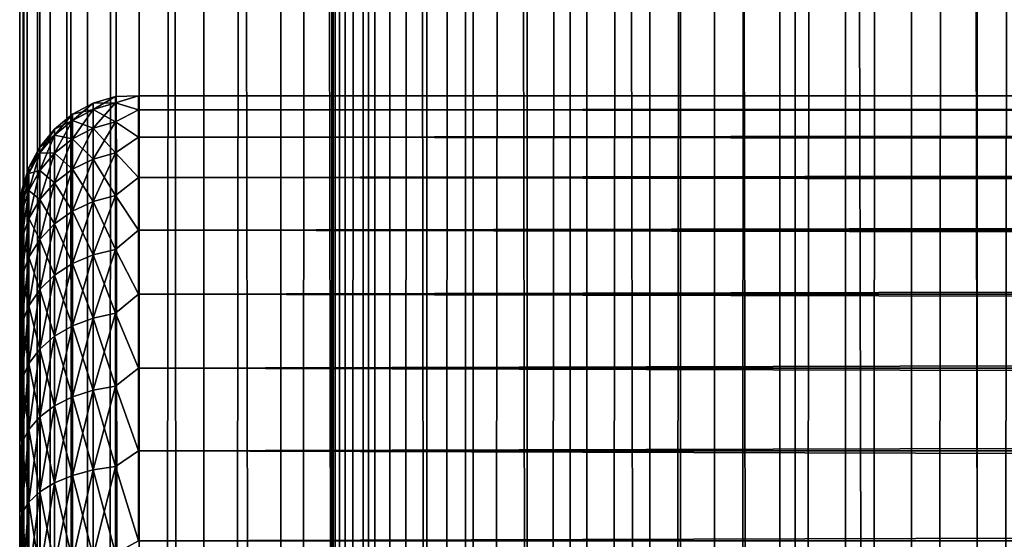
# Model space of a CAD drawing. Extents: x -265 to 265, y 0 to 1027.
# Tile 68 of 256: x -265 to -248, y 445 to 454. Entities that reach past the tile are written whole.
import ezdxf

# ---------------------------------------------------------------- set-up
doc = ezdxf.new("R2010")
doc.units = 0
doc.header["$LTSCALE"] = 41.718519
for name, color, linetype in [('34', 7, 'CONTINUOUS'), ('35', 7, 'CONTINUOUS'), ('37', 7, 'CONTINUOUS'), ('67', 7, 'CONTINUOUS'), ('68', 7, 'CONTINUOUS')]:
    doc.layers.add(name, color=color, linetype=linetype)

msp = doc.modelspace()

# ---------------------------------------------------------------- linework, layer by layer
at = {"layer": '34', "color": 7, "linetype": 'CONTINUOUS'}
for points in [[(-265, 450.5, 27.5), (-265, 450.473, 26.751), (-265, 450.473, 28.249), (-265, 450.5, 27.5)], [(-265, 450.473, 26.751), (-265, 450.393, 26.006), (-265, 450.473, 28.249), (-265, 450.473, 26.751)], [(-265, 450.473, 28.249), (-265, 450.393, 26.006), (-265, 450.393, 28.994), (-265, 450.473, 28.249)], [(-265, 450.393, 26.006), (-265, 450.26, 25.268), (-265, 450.393, 28.994), (-265, 450.393, 26.006)], [(-265, 450.393, 28.994), (-265, 450.26, 25.268), (-265, 450.26, 29.732), (-265, 450.393, 28.994)], [(-265, 450.26, 25.268), (-265, 450.075, 24.542), (-265, 450.26, 29.732), (-265, 450.26, 25.268)], [(-265, 450.26, 29.732), (-265, 450.075, 24.542), (-265, 450.075, 30.458), (-265, 450.26, 29.732)], [(-265, 450.075, 24.542), (-265, 449.838, 23.831), (-265, 450.075, 30.458), (-265, 450.075, 24.542)], [(-265, 450.075, 30.458), (-265, 449.838, 23.831), (-265, 449.838, 31.169), (-265, 450.075, 30.458)], [(-265, 449.838, 23.831), (-265, 449.551, 23.138), (-265, 449.838, 31.169), (-265, 449.838, 23.831)], [(-265, 449.838, 31.169), (-265, 449.551, 23.138), (-265, 449.551, 31.862), (-265, 449.838, 31.169)], [(-265, 449.551, 23.138), (-265, 449.216, 22.468), (-265, 449.551, 31.862), (-265, 449.551, 23.138)], [(-265, 449.551, 31.862), (-265, 449.216, 22.468), (-265, 449.216, 32.532), (-265, 449.551, 31.862)], [(-265, 449.216, 22.468), (-265, 448.833, 21.823), (-265, 449.216, 32.532), (-265, 449.216, 22.468)], [(-265, 449.216, 32.532), (-265, 448.833, 21.823), (-265, 448.833, 33.177), (-265, 449.216, 32.532)], [(-265, 448.833, 21.823), (-265, 448.406, 21.208), (-265, 448.833, 33.177), (-265, 448.833, 21.823)], [(-265, 448.833, 33.177), (-265, 448.406, 21.208), (-265, 448.406, 33.792), (-265, 448.833, 33.177)], [(-265, 448.406, 21.208), (-265, 447.935, 20.624), (-265, 448.406, 33.792), (-265, 448.406, 21.208)], [(-265, 448.406, 33.792), (-265, 447.935, 20.624), (-265, 447.935, 34.376), (-265, 448.406, 33.792)], [(-265, 447.935, 20.624), (-265, 447.425, 20.075), (-265, 447.935, 34.376), (-265, 447.935, 20.624)], [(-265, 447.935, 34.376), (-265, 447.425, 20.075), (-265, 447.425, 34.925), (-265, 447.935, 34.376)], [(-265, 447.425, 20.075), (-265, 446.876, 19.565), (-265, 447.425, 34.925), (-265, 447.425, 20.075)], [(-265, 447.425, 34.925), (-265, 446.876, 19.565), (-265, 446.876, 35.435), (-265, 447.425, 34.925)], [(-265, 446.876, 19.565), (-265, 446.292, 19.094), (-265, 446.876, 35.435), (-265, 446.876, 19.565)], [(-265, 446.876, 35.435), (-265, 446.292, 19.094), (-265, 446.292, 35.906), (-265, 446.876, 35.435)], [(-265, 446.292, 19.094), (-265, 445.677, 18.667), (-265, 446.292, 35.906), (-265, 446.292, 19.094)], [(-265, 446.292, 35.906), (-265, 445.677, 18.667), (-265, 445.677, 36.333), (-265, 446.292, 35.906)], [(-265, 445.677, 18.667), (-265, 445.032, 18.284), (-265, 445.677, 36.333), (-265, 445.677, 18.667)], [(-265, 445.677, 36.333), (-265, 445.032, 18.284), (-265, 445.032, 36.716), (-265, 445.677, 36.333)], [(-265, 445.032, 18.284), (-265, 444.362, 17.949), (-265, 445.032, 36.716), (-265, 445.032, 18.284)], [(-265, 445.032, 36.716), (-265, 444.362, 17.949), (-265, 444.362, 37.051), (-265, 445.032, 36.716)]]:
    msp.add_3dface(points, dxfattribs=at)
at = {"layer": '35', "color": 7, "linetype": 'CONTINUOUS'}
for points in [[(-263, 452.471, 28.353), (-263, 452.239, 30.043), (263, 452.471, 28.353), (-263, 452.471, 28.353)], [(263, 452.471, 28.353), (-263, 452.239, 30.043), (263, 452.239, 30.043), (263, 452.471, 28.353)], [(-263, 452.471, 26.647), (-263, 452.471, 28.353), (263, 452.471, 26.647), (-263, 452.471, 26.647)], [(263, 452.471, 26.647), (-263, 452.471, 28.353), (263, 452.471, 28.353), (263, 452.471, 26.647)], [(-263, 452.239, 24.957), (-263, 452.471, 26.647), (263, 452.239, 24.957), (-263, 452.239, 24.957)], [(263, 452.239, 24.957), (-263, 452.471, 26.647), (263, 452.471, 26.647), (263, 452.239, 24.957)], [(-263, 452.239, 30.043), (-263, 451.778, 31.686), (263, 452.239, 30.043), (-263, 452.239, 30.043)], [(263, 452.239, 30.043), (-263, 451.778, 31.686), (263, 451.778, 31.686), (263, 452.239, 30.043)], [(-263, 451.778, 23.314), (-263, 452.239, 24.957), (263, 451.778, 23.314), (-263, 451.778, 23.314)], [(263, 451.778, 23.314), (-263, 452.239, 24.957), (263, 452.239, 24.957), (263, 451.778, 23.314)], [(-263, 451.778, 31.686), (-263, 451.099, 33.251), (263, 451.778, 31.686), (-263, 451.778, 31.686)], [(263, 451.778, 31.686), (-263, 451.099, 33.251), (263, 451.099, 33.251), (263, 451.778, 31.686)], [(-263, 451.099, 21.749), (-263, 451.778, 23.314), (263, 451.099, 21.749), (-263, 451.099, 21.749)], [(263, 451.099, 21.749), (-263, 451.778, 23.314), (263, 451.778, 23.314), (263, 451.099, 21.749)], [(-263, 451.099, 33.251), (-263, 450.212, 34.709), (263, 451.099, 33.251), (-263, 451.099, 33.251)], [(263, 451.099, 33.251), (-263, 450.212, 34.709), (263, 450.212, 34.709), (263, 451.099, 33.251)], [(-263, 450.212, 20.291), (-263, 451.099, 21.749), (263, 450.212, 20.291), (-263, 450.212, 20.291)], [(263, 450.212, 20.291), (-263, 451.099, 21.749), (263, 451.099, 21.749), (263, 450.212, 20.291)], [(-263, 450.212, 34.709), (-263, 449.135, 36.032), (263, 450.212, 34.709), (-263, 450.212, 34.709)], [(263, 450.212, 34.709), (-263, 449.135, 36.032), (263, 449.135, 36.032), (263, 450.212, 34.709)], [(-263, 449.135, 18.968), (-263, 450.212, 20.291), (263, 449.135, 18.968), (-263, 449.135, 18.968)], [(263, 449.135, 18.968), (-263, 450.212, 20.291), (263, 450.212, 20.291), (263, 449.135, 18.968)], [(-263, 449.135, 36.032), (-263, 447.889, 37.196), (263, 449.135, 36.032), (-263, 449.135, 36.032)], [(263, 449.135, 36.032), (-263, 447.889, 37.196), (263, 447.889, 37.196), (263, 449.135, 36.032)], [(-263, 447.889, 17.804), (-263, 449.135, 18.968), (263, 447.889, 17.804), (-263, 447.889, 17.804)], [(263, 447.889, 17.804), (-263, 449.135, 18.968), (263, 449.135, 18.968), (263, 447.889, 17.804)], [(-263, 447.889, 37.196), (-263, 446.495, 38.18), (263, 447.889, 37.196), (-263, 447.889, 37.196)], [(263, 447.889, 37.196), (-263, 446.495, 38.18), (263, 446.495, 38.18), (263, 447.889, 37.196)], [(-263, 446.495, 16.82), (-263, 447.889, 17.804), (263, 446.495, 16.82), (-263, 446.495, 16.82)], [(263, 446.495, 16.82), (-263, 447.889, 17.804), (263, 447.889, 17.804), (263, 446.495, 16.82)], [(-263, 446.495, 38.18), (-263, 444.98, 38.965), (263, 446.495, 38.18), (-263, 446.495, 38.18)], [(263, 446.495, 38.18), (-263, 444.98, 38.965), (263, 444.98, 38.965), (263, 446.495, 38.18)], [(-263, 444.98, 16.035), (-263, 446.495, 16.82), (263, 444.98, 16.035), (-263, 444.98, 16.035)], [(263, 444.98, 16.035), (-263, 446.495, 16.82), (263, 446.495, 16.82), (263, 444.98, 16.035)]]:
    msp.add_3dface(points, dxfattribs=at)
at = {"layer": '37', "color": 7, "linetype": 'CONTINUOUS'}
for points in [[(-264.112, 452.163, 27.5), (-264.112, 452.058, 29.088), (-263.766, 452.348, 27.5), (-264.112, 452.163, 27.5)], [(-263.766, 452.242, 25.888), (-264.112, 452.163, 27.5), (-263.766, 452.348, 27.5), (-263.766, 452.242, 25.888)], [(-263.766, 452.348, 27.5), (-264.112, 452.058, 29.088), (-263.766, 452.242, 29.112), (-263.766, 452.348, 27.5)], [(-263.766, 452.348, 27.5), (-263.766, 452.242, 29.112), (-263.39, 452.462, 27.5), (-263.766, 452.348, 27.5)], [(-263.39, 452.355, 25.873), (-263.766, 452.348, 27.5), (-263.39, 452.462, 27.5), (-263.39, 452.355, 25.873)], [(-263.39, 452.462, 27.5), (-263.766, 452.242, 29.112), (-263.39, 452.355, 29.127), (-263.39, 452.462, 27.5)], [(-263.766, 452.242, 25.888), (-263.766, 452.348, 27.5), (-263.39, 452.355, 25.873), (-263.766, 452.242, 25.888)], [(-263.39, 452.037, 24.275), (-263.766, 452.242, 25.888), (-263.39, 452.355, 25.873), (-263.39, 452.037, 24.275)], [(-263.766, 452.242, 29.112), (-263.766, 451.927, 30.696), (-263.39, 452.355, 29.127), (-263.766, 452.242, 29.112)], [(-263.39, 452.355, 29.127), (-263.766, 451.927, 30.696), (-263.39, 452.037, 30.725), (-263.39, 452.355, 29.127)], [(-263, 452.239, 30.043), (-263, 452.471, 28.353), (-263.39, 452.355, 29.127), (-263, 452.239, 30.043)], [(-263, 452.471, 28.353), (-263, 452.471, 26.647), (-263.39, 452.462, 27.5), (-263, 452.471, 28.353)], [(-263, 452.471, 28.353), (-263.39, 452.462, 27.5), (-263.39, 452.355, 29.127), (-263, 452.471, 28.353)], [(-263, 452.471, 26.647), (-263, 452.239, 24.957), (-263.39, 452.355, 25.873), (-263, 452.471, 26.647)], [(-263, 452.471, 26.647), (-263.39, 452.355, 25.873), (-263.39, 452.462, 27.5), (-263, 452.471, 26.647)], [(-263, 452.239, 30.043), (-263.39, 452.355, 29.127), (-263.39, 452.037, 30.725), (-263, 452.239, 30.043)], [(-263, 452.239, 24.957), (-263.39, 452.037, 24.275), (-263.39, 452.355, 25.873), (-263, 452.239, 24.957)], [(-264.415, 451.913, 27.5), (-264.415, 451.811, 29.055), (-264.112, 452.163, 27.5), (-264.415, 451.913, 27.5)], [(-264.112, 452.058, 25.912), (-264.415, 451.913, 27.5), (-264.112, 452.163, 27.5), (-264.112, 452.058, 25.912)], [(-264.112, 452.163, 27.5), (-264.415, 451.811, 29.055), (-264.112, 452.058, 29.088), (-264.112, 452.163, 27.5)], [(-264.112, 452.058, 25.912), (-264.112, 452.163, 27.5), (-263.766, 452.242, 25.888), (-264.112, 452.058, 25.912)], [(-263.766, 451.927, 24.304), (-264.112, 452.058, 25.912), (-263.766, 452.242, 25.888), (-263.766, 451.927, 24.304)], [(-264.112, 452.058, 29.088), (-264.112, 451.748, 30.648), (-263.766, 452.242, 29.112), (-264.112, 452.058, 29.088)], [(-263.766, 452.242, 29.112), (-264.112, 451.748, 30.648), (-263.766, 451.927, 30.696), (-263.766, 452.242, 29.112)], [(-263.766, 451.927, 24.304), (-263.766, 452.242, 25.888), (-263.39, 452.037, 24.275), (-263.766, 451.927, 24.304)], [(-263, 451.778, 31.686), (-263, 452.239, 30.043), (-263.39, 452.037, 30.725), (-263, 451.778, 31.686)], [(-263, 452.239, 24.957), (-263, 451.778, 23.314), (-263.39, 452.037, 24.275), (-263, 452.239, 24.957)], [(-264.415, 451.811, 25.945), (-264.415, 451.913, 27.5), (-264.112, 452.058, 25.912), (-264.415, 451.811, 25.945)], [(-264.112, 451.748, 24.352), (-264.415, 451.811, 25.945), (-264.112, 452.058, 25.912), (-264.112, 451.748, 24.352)], [(-264.415, 451.811, 29.055), (-264.415, 451.507, 30.583), (-264.112, 452.058, 29.088), (-264.415, 451.811, 29.055)], [(-264.112, 452.058, 29.088), (-264.415, 451.507, 30.583), (-264.112, 451.748, 30.648), (-264.112, 452.058, 29.088)], [(-264.112, 451.748, 24.352), (-264.112, 452.058, 25.912), (-263.766, 451.927, 24.304), (-264.112, 451.748, 24.352)], [(-263.39, 451.513, 22.731), (-263.766, 451.927, 24.304), (-263.39, 452.037, 24.275), (-263.39, 451.513, 22.731)], [(-263.766, 451.927, 30.696), (-263.766, 451.408, 32.225), (-263.39, 452.037, 30.725), (-263.766, 451.927, 30.696)], [(-263.39, 452.037, 30.725), (-263.766, 451.408, 32.225), (-263.39, 451.513, 32.269), (-263.39, 452.037, 30.725)], [(-263, 451.778, 31.686), (-263.39, 452.037, 30.725), (-263.39, 451.513, 32.269), (-263, 451.778, 31.686)], [(-263, 451.778, 23.314), (-263.39, 451.513, 22.731), (-263.39, 452.037, 24.275), (-263, 451.778, 23.314)], [(-264.664, 451.61, 27.5), (-264.664, 451.511, 29.015), (-264.415, 451.913, 27.5), (-264.664, 451.61, 27.5)], [(-264.415, 451.811, 25.945), (-264.664, 451.61, 27.5), (-264.415, 451.913, 27.5), (-264.415, 451.811, 25.945)], [(-264.415, 451.913, 27.5), (-264.664, 451.511, 29.015), (-264.415, 451.811, 29.055), (-264.415, 451.913, 27.5)], [(-263.766, 451.408, 22.775), (-264.112, 451.748, 24.352), (-263.766, 451.927, 24.304), (-263.766, 451.408, 22.775)], [(-264.112, 451.748, 30.648), (-264.112, 451.237, 32.154), (-263.766, 451.927, 30.696), (-264.112, 451.748, 30.648)], [(-263.766, 451.927, 30.696), (-264.112, 451.237, 32.154), (-263.766, 451.408, 32.225), (-263.766, 451.927, 30.696)], [(-263.766, 451.408, 22.775), (-263.766, 451.927, 24.304), (-263.39, 451.513, 22.731), (-263.766, 451.408, 22.775)], [(-264.664, 451.511, 25.985), (-264.664, 451.61, 27.5), (-264.415, 451.811, 25.945), (-264.664, 451.511, 25.985)], [(-264.415, 451.507, 24.417), (-264.664, 451.511, 25.985), (-264.415, 451.811, 25.945), (-264.415, 451.507, 24.417)], [(-264.664, 451.511, 29.015), (-264.664, 451.214, 30.505), (-264.415, 451.811, 29.055), (-264.664, 451.511, 29.015)], [(-264.415, 451.811, 29.055), (-264.664, 451.214, 30.505), (-264.415, 451.507, 30.583), (-264.415, 451.811, 29.055)], [(-264.415, 451.507, 24.417), (-264.415, 451.811, 25.945), (-264.112, 451.748, 24.352), (-264.415, 451.507, 24.417)], [(-264.112, 451.237, 22.846), (-264.415, 451.507, 24.417), (-264.112, 451.748, 24.352), (-264.112, 451.237, 22.846)], [(-264.415, 451.507, 30.583), (-264.415, 451.007, 32.059), (-264.112, 451.748, 30.648), (-264.415, 451.507, 30.583)], [(-264.112, 451.748, 30.648), (-264.415, 451.007, 32.059), (-264.112, 451.237, 32.154), (-264.112, 451.748, 30.648)], [(-264.112, 451.237, 22.846), (-264.112, 451.748, 24.352), (-263.766, 451.408, 22.775), (-264.112, 451.237, 22.846)], [(-263, 451.099, 33.251), (-263, 451.778, 31.686), (-263.39, 451.513, 32.269), (-263, 451.099, 33.251)], [(-263, 451.778, 23.314), (-263, 451.099, 21.749), (-263.39, 451.513, 22.731), (-263, 451.778, 23.314)], [(-264.849, 451.264, 27.5), (-264.849, 451.167, 28.97), (-264.664, 451.61, 27.5), (-264.849, 451.264, 27.5)], [(-264.664, 451.511, 25.985), (-264.849, 451.264, 27.5), (-264.664, 451.61, 27.5), (-264.664, 451.511, 25.985)], [(-264.664, 451.61, 27.5), (-264.849, 451.167, 28.97), (-264.664, 451.511, 29.015), (-264.664, 451.61, 27.5)], [(-264.849, 451.167, 26.03), (-264.849, 451.264, 27.5), (-264.664, 451.511, 25.985), (-264.849, 451.167, 26.03)], [(-264.664, 451.214, 24.495), (-264.849, 451.167, 26.03), (-264.664, 451.511, 25.985), (-264.664, 451.214, 24.495)], [(-264.849, 451.167, 28.97), (-264.849, 450.88, 30.415), (-264.664, 451.511, 29.015), (-264.849, 451.167, 28.97)], [(-264.664, 451.511, 29.015), (-264.849, 450.88, 30.415), (-264.664, 451.214, 30.505), (-264.664, 451.511, 29.015)], [(-264.664, 451.214, 24.495), (-264.664, 451.511, 25.985), (-264.415, 451.507, 24.417), (-264.664, 451.214, 24.495)], [(-264.415, 451.007, 22.941), (-264.664, 451.214, 24.495), (-264.415, 451.507, 24.417), (-264.415, 451.007, 22.941)], [(-264.664, 451.214, 30.505), (-264.664, 450.726, 31.943), (-264.415, 451.507, 30.583), (-264.664, 451.214, 30.505)], [(-264.415, 451.507, 30.583), (-264.664, 450.726, 31.943), (-264.415, 451.007, 32.059), (-264.415, 451.507, 30.583)], [(-264.415, 451.007, 22.941), (-264.415, 451.507, 24.417), (-264.112, 451.237, 22.846), (-264.415, 451.007, 22.941)], [(-263.39, 450.792, 21.269), (-263.766, 451.408, 22.775), (-263.39, 451.513, 22.731), (-263.39, 450.792, 21.269)], [(-263.766, 451.408, 32.225), (-263.766, 450.693, 33.674), (-263.39, 451.513, 32.269), (-263.766, 451.408, 32.225)], [(-263.39, 451.513, 32.269), (-263.766, 450.693, 33.674), (-263.39, 450.792, 33.731), (-263.39, 451.513, 32.269)], [(-263, 451.099, 33.251), (-263.39, 451.513, 32.269), (-263.39, 450.792, 33.731), (-263, 451.099, 33.251)], [(-263, 451.099, 21.749), (-263.39, 450.792, 21.269), (-263.39, 451.513, 22.731), (-263, 451.099, 21.749)], [(-263.766, 450.693, 21.326), (-264.112, 451.237, 22.846), (-263.766, 451.408, 22.775), (-263.766, 450.693, 21.326)], [(-264.112, 451.237, 32.154), (-264.112, 450.533, 33.581), (-263.766, 451.408, 32.225), (-264.112, 451.237, 32.154)], [(-263.766, 451.408, 32.225), (-264.112, 450.533, 33.581), (-263.766, 450.693, 33.674), (-263.766, 451.408, 32.225)], [(-263.766, 450.693, 21.326), (-263.766, 451.408, 22.775), (-263.39, 450.792, 21.269), (-263.766, 450.693, 21.326)], [(-264.962, 450.888, 27.5), (-264.962, 450.795, 28.921), (-264.849, 451.264, 27.5), (-264.962, 450.888, 27.5)], [(-264.849, 451.167, 26.03), (-264.962, 450.888, 27.5), (-264.849, 451.264, 27.5), (-264.849, 451.167, 26.03)], [(-264.849, 451.264, 27.5), (-264.962, 450.795, 28.921), (-264.849, 451.167, 28.97), (-264.849, 451.264, 27.5)], [(-264.962, 450.795, 26.079), (-264.962, 450.888, 27.5), (-264.849, 451.167, 26.03), (-264.962, 450.795, 26.079)], [(-264.849, 450.88, 24.585), (-264.962, 450.795, 26.079), (-264.849, 451.167, 26.03), (-264.849, 450.88, 24.585)], [(-264.962, 450.795, 28.921), (-264.962, 450.517, 30.318), (-264.849, 451.167, 28.97), (-264.962, 450.795, 28.921)], [(-264.849, 451.167, 28.97), (-264.962, 450.517, 30.318), (-264.849, 450.88, 30.415), (-264.849, 451.167, 28.97)], [(-264.849, 450.88, 24.585), (-264.849, 451.167, 26.03), (-264.664, 451.214, 24.495), (-264.849, 450.88, 24.585)], [(-264.664, 450.726, 23.057), (-264.849, 450.88, 24.585), (-264.664, 451.214, 24.495), (-264.664, 450.726, 23.057)], [(-264.849, 450.88, 30.415), (-264.849, 450.406, 31.81), (-264.664, 451.214, 30.505), (-264.849, 450.88, 30.415)], [(-264.664, 451.214, 30.505), (-264.849, 450.406, 31.81), (-264.664, 450.726, 31.943), (-264.664, 451.214, 30.505)], [(-264.664, 450.726, 23.057), (-264.664, 451.214, 24.495), (-264.415, 451.007, 22.941), (-264.664, 450.726, 23.057)], [(-264.112, 450.533, 21.419), (-264.415, 451.007, 22.941), (-264.112, 451.237, 22.846), (-264.112, 450.533, 21.419)], [(-264.415, 451.007, 32.059), (-264.415, 450.317, 33.457), (-264.112, 451.237, 32.154), (-264.415, 451.007, 32.059)], [(-264.112, 451.237, 32.154), (-264.415, 450.317, 33.457), (-264.112, 450.533, 33.581), (-264.112, 451.237, 32.154)], [(-264.112, 450.533, 21.419), (-264.112, 451.237, 22.846), (-263.766, 450.693, 21.326), (-264.112, 450.533, 21.419)], [(-264.415, 450.317, 21.543), (-264.664, 450.726, 23.057), (-264.415, 451.007, 22.941), (-264.415, 450.317, 21.543)], [(-264.664, 450.726, 31.943), (-264.664, 450.054, 33.305), (-264.415, 451.007, 32.059), (-264.664, 450.726, 31.943)], [(-264.415, 451.007, 32.059), (-264.664, 450.054, 33.305), (-264.415, 450.317, 33.457), (-264.415, 451.007, 32.059)], [(-264.415, 450.317, 21.543), (-264.415, 451.007, 22.941), (-264.112, 450.533, 21.419), (-264.415, 450.317, 21.543)], [(-263, 450.212, 34.709), (-263, 451.099, 33.251), (-263.39, 450.792, 33.731), (-263, 450.212, 34.709)], [(-263, 451.099, 21.749), (-263, 450.212, 20.291), (-263.39, 450.792, 21.269), (-263, 451.099, 21.749)], [(-265, 450.5, 27.5), (-265, 450.473, 28.249), (-264.962, 450.888, 27.5), (-265, 450.5, 27.5)], [(-264.962, 450.795, 26.079), (-265, 450.5, 27.5), (-264.962, 450.888, 27.5), (-264.962, 450.795, 26.079)], [(-264.962, 450.888, 27.5), (-265, 450.473, 28.249), (-264.962, 450.795, 28.921), (-264.962, 450.888, 27.5)], [(-264.962, 450.517, 24.682), (-264.962, 450.795, 26.079), (-264.849, 450.88, 24.585), (-264.962, 450.517, 24.682)], [(-264.849, 450.406, 23.19), (-264.962, 450.517, 24.682), (-264.849, 450.88, 24.585), (-264.849, 450.406, 23.19)], [(-264.962, 450.517, 30.318), (-264.962, 450.059, 31.667), (-264.849, 450.88, 30.415), (-264.962, 450.517, 30.318)], [(-264.849, 450.88, 30.415), (-264.962, 450.059, 31.667), (-264.849, 450.406, 31.81), (-264.849, 450.88, 30.415)], [(-264.849, 450.406, 23.19), (-264.849, 450.88, 24.585), (-264.664, 450.726, 23.057), (-264.849, 450.406, 23.19)], [(-265, 450.393, 26.006), (-265, 450.473, 26.751), (-264.962, 450.795, 26.079), (-265, 450.393, 26.006)], [(-264.962, 450.517, 24.682), (-265, 450.393, 26.006), (-264.962, 450.795, 26.079), (-264.962, 450.517, 24.682)], [(-265, 450.473, 26.751), (-265, 450.5, 27.5), (-264.962, 450.795, 26.079), (-265, 450.473, 26.751)], [(-265, 450.473, 28.249), (-265, 450.393, 28.994), (-264.962, 450.795, 28.921), (-265, 450.473, 28.249)], [(-265, 450.393, 28.994), (-265, 450.26, 29.732), (-264.962, 450.795, 28.921), (-265, 450.393, 28.994)], [(-264.962, 450.795, 28.921), (-265, 450.26, 29.732), (-264.962, 450.517, 30.318), (-264.962, 450.795, 28.921)], [(-264.664, 450.054, 21.695), (-264.849, 450.406, 23.19), (-264.664, 450.726, 23.057), (-264.664, 450.054, 21.695)], [(-264.849, 450.406, 31.81), (-264.849, 449.755, 33.132), (-264.664, 450.726, 31.943), (-264.849, 450.406, 31.81)], [(-264.664, 450.726, 31.943), (-264.849, 449.755, 33.132), (-264.664, 450.054, 33.305), (-264.664, 450.726, 31.943)], [(-264.664, 450.054, 21.695), (-264.664, 450.726, 23.057), (-264.415, 450.317, 21.543), (-264.664, 450.054, 21.695)], [(-263.766, 449.796, 19.983), (-264.112, 450.533, 21.419), (-263.766, 450.693, 21.326), (-263.766, 449.796, 19.983)], [(-264.112, 450.533, 33.581), (-264.112, 449.649, 34.904), (-263.766, 450.693, 33.674), (-264.112, 450.533, 33.581)], [(-263.766, 450.693, 33.674), (-264.112, 449.649, 34.904), (-263.766, 449.796, 35.017), (-263.766, 450.693, 33.674)], [(-263.39, 449.886, 19.914), (-263.766, 450.693, 21.326), (-263.39, 450.792, 21.269), (-263.39, 449.886, 19.914)], [(-263.766, 450.693, 33.674), (-263.766, 449.796, 35.017), (-263.39, 450.792, 33.731), (-263.766, 450.693, 33.674)], [(-263.39, 450.792, 33.731), (-263.766, 449.796, 35.017), (-263.39, 449.886, 35.086), (-263.39, 450.792, 33.731)], [(-263.766, 449.796, 19.983), (-263.766, 450.693, 21.326), (-263.39, 449.886, 19.914), (-263.766, 449.796, 19.983)], [(-263, 450.212, 34.709), (-263.39, 450.792, 33.731), (-263.39, 449.886, 35.086), (-263, 450.212, 34.709)], [(-263, 450.212, 20.291), (-263.39, 449.886, 19.914), (-263.39, 450.792, 21.269), (-263, 450.212, 20.291)], [(-265, 450.075, 24.542), (-265, 450.26, 25.268), (-264.962, 450.517, 24.682), (-265, 450.075, 24.542)], [(-264.962, 450.059, 23.333), (-265, 450.075, 24.542), (-264.962, 450.517, 24.682), (-264.962, 450.059, 23.333)], [(-265, 450.26, 25.268), (-265, 450.393, 26.006), (-264.962, 450.517, 24.682), (-265, 450.26, 25.268)], [(-265, 450.26, 29.732), (-265, 450.075, 30.458), (-264.962, 450.517, 30.318), (-265, 450.26, 29.732)], [(-265, 450.075, 30.458), (-265, 449.838, 31.169), (-264.962, 450.517, 30.318), (-265, 450.075, 30.458)], [(-264.962, 450.517, 30.318), (-265, 449.838, 31.169), (-264.962, 450.059, 31.667), (-264.962, 450.517, 30.318)], [(-264.962, 450.059, 23.333), (-264.962, 450.517, 24.682), (-264.849, 450.406, 23.19), (-264.962, 450.059, 23.333)], [(-264.112, 449.649, 20.096), (-264.415, 450.317, 21.543), (-264.112, 450.533, 21.419), (-264.112, 449.649, 20.096)], [(-264.415, 450.317, 33.457), (-264.415, 449.452, 34.752), (-264.112, 450.533, 33.581), (-264.415, 450.317, 33.457)], [(-264.112, 450.533, 33.581), (-264.415, 449.452, 34.752), (-264.112, 449.649, 34.904), (-264.112, 450.533, 33.581)], [(-264.112, 449.649, 20.096), (-264.112, 450.533, 21.419), (-263.766, 449.796, 19.983), (-264.112, 449.649, 20.096)], [(-264.849, 449.755, 21.868), (-264.962, 450.059, 23.333), (-264.849, 450.406, 23.19), (-264.849, 449.755, 21.868)], [(-264.962, 450.059, 31.667), (-264.962, 449.429, 32.944), (-264.849, 450.406, 31.81), (-264.962, 450.059, 31.667)], [(-264.849, 450.406, 31.81), (-264.962, 449.429, 32.944), (-264.849, 449.755, 33.132), (-264.849, 450.406, 31.81)], [(-264.849, 449.755, 21.868), (-264.849, 450.406, 23.19), (-264.664, 450.054, 21.695), (-264.849, 449.755, 21.868)], [(-264.415, 449.452, 20.248), (-264.664, 450.054, 21.695), (-264.415, 450.317, 21.543), (-264.415, 449.452, 20.248)], [(-264.664, 450.054, 33.305), (-264.664, 449.211, 34.568), (-264.415, 450.317, 33.457), (-264.664, 450.054, 33.305)], [(-264.415, 450.317, 33.457), (-264.664, 449.211, 34.568), (-264.415, 449.452, 34.752), (-264.415, 450.317, 33.457)], [(-264.415, 449.452, 20.248), (-264.415, 450.317, 21.543), (-264.112, 449.649, 20.096), (-264.415, 449.452, 20.248)], [(-263, 449.135, 36.032), (-263, 450.212, 34.709), (-263.39, 449.886, 35.086), (-263, 449.135, 36.032)], [(-263, 450.212, 20.291), (-263, 449.135, 18.968), (-263.39, 449.886, 19.914), (-263, 450.212, 20.291)], [(-265, 449.838, 23.831), (-265, 450.075, 24.542), (-264.962, 450.059, 23.333), (-265, 449.838, 23.831)], [(-265, 449.551, 23.138), (-265, 449.838, 23.831), (-264.962, 450.059, 23.333), (-265, 449.551, 23.138)], [(-264.962, 449.429, 22.056), (-265, 449.551, 23.138), (-264.962, 450.059, 23.333), (-264.962, 449.429, 22.056)], [(-265, 449.838, 31.169), (-265, 449.551, 31.862), (-264.962, 450.059, 31.667), (-265, 449.838, 31.169)], [(-265, 449.551, 31.862), (-265, 449.216, 32.532), (-264.962, 450.059, 31.667), (-265, 449.551, 31.862)], [(-264.962, 450.059, 31.667), (-265, 449.216, 32.532), (-264.962, 449.429, 32.944), (-264.962, 450.059, 31.667)], [(-264.962, 449.429, 22.056), (-264.962, 450.059, 23.333), (-264.849, 449.755, 21.868), (-264.962, 449.429, 22.056)], [(-264.664, 449.211, 20.432), (-264.849, 449.755, 21.868), (-264.664, 450.054, 21.695), (-264.664, 449.211, 20.432)], [(-264.849, 449.755, 33.132), (-264.849, 448.936, 34.357), (-264.664, 450.054, 33.305), (-264.849, 449.755, 33.132)], [(-264.664, 450.054, 33.305), (-264.849, 448.936, 34.357), (-264.664, 449.211, 34.568), (-264.664, 450.054, 33.305)], [(-264.664, 449.211, 20.432), (-264.664, 450.054, 21.695), (-264.415, 449.452, 20.248), (-264.664, 449.211, 20.432)], [(-263.39, 448.812, 18.688), (-263.766, 449.796, 19.983), (-263.39, 449.886, 19.914), (-263.39, 448.812, 18.688)], [(-263.766, 449.796, 35.017), (-263.766, 448.731, 36.231), (-263.39, 449.886, 35.086), (-263.766, 449.796, 35.017)], [(-263.39, 449.886, 35.086), (-263.766, 448.731, 36.231), (-263.39, 448.812, 36.312), (-263.39, 449.886, 35.086)], [(-263, 449.135, 36.032), (-263.39, 449.886, 35.086), (-263.39, 448.812, 36.312), (-263, 449.135, 36.032)], [(-263, 449.135, 18.968), (-263.39, 448.812, 18.688), (-263.39, 449.886, 19.914), (-263, 449.135, 18.968)], [(-264.849, 448.936, 20.643), (-264.962, 449.429, 22.056), (-264.849, 449.755, 21.868), (-264.849, 448.936, 20.643)], [(-264.962, 449.429, 32.944), (-264.962, 448.638, 34.128), (-264.849, 449.755, 33.132), (-264.962, 449.429, 32.944)], [(-264.849, 449.755, 33.132), (-264.962, 448.638, 34.128), (-264.849, 448.936, 34.357), (-264.849, 449.755, 33.132)], [(-264.849, 448.936, 20.643), (-264.849, 449.755, 21.868), (-264.664, 449.211, 20.432), (-264.849, 448.936, 20.643)], [(-263.766, 448.731, 18.769), (-264.112, 449.649, 20.096), (-263.766, 449.796, 19.983), (-263.766, 448.731, 18.769)], [(-264.112, 449.649, 34.904), (-264.112, 448.6, 36.1), (-263.766, 449.796, 35.017), (-264.112, 449.649, 34.904)], [(-263.766, 449.796, 35.017), (-264.112, 448.6, 36.1), (-263.766, 448.731, 36.231), (-263.766, 449.796, 35.017)], [(-263.766, 448.731, 18.769), (-263.766, 449.796, 19.983), (-263.39, 448.812, 18.688), (-263.766, 448.731, 18.769)], [(-265, 449.216, 22.468), (-265, 449.551, 23.138), (-264.962, 449.429, 22.056), (-265, 449.216, 22.468)], [(-264.112, 448.6, 18.9), (-264.415, 449.452, 20.248), (-264.112, 449.649, 20.096), (-264.112, 448.6, 18.9)], [(-264.415, 449.452, 34.752), (-264.415, 448.424, 35.924), (-264.112, 449.649, 34.904), (-264.415, 449.452, 34.752)], [(-264.112, 449.649, 34.904), (-264.415, 448.424, 35.924), (-264.112, 448.6, 36.1), (-264.112, 449.649, 34.904)], [(-264.112, 448.6, 18.9), (-264.112, 449.649, 20.096), (-263.766, 448.731, 18.769), (-264.112, 448.6, 18.9)], [(-265, 448.833, 21.823), (-265, 449.216, 22.468), (-264.962, 449.429, 22.056), (-265, 448.833, 21.823)], [(-264.962, 448.638, 20.872), (-265, 448.833, 21.823), (-264.962, 449.429, 22.056), (-264.962, 448.638, 20.872)], [(-265, 449.216, 32.532), (-265, 448.833, 33.177), (-264.962, 449.429, 32.944), (-265, 449.216, 32.532)], [(-265, 448.833, 33.177), (-265, 448.406, 33.792), (-264.962, 449.429, 32.944), (-265, 448.833, 33.177)], [(-264.962, 449.429, 32.944), (-265, 448.406, 33.792), (-264.962, 448.638, 34.128), (-264.962, 449.429, 32.944)], [(-264.962, 448.638, 20.872), (-264.962, 449.429, 22.056), (-264.849, 448.936, 20.643), (-264.962, 448.638, 20.872)], [(-264.415, 448.424, 19.076), (-264.664, 449.211, 20.432), (-264.415, 449.452, 20.248), (-264.415, 448.424, 19.076)], [(-264.664, 449.211, 34.568), (-264.664, 448.209, 35.709), (-264.415, 449.452, 34.752), (-264.664, 449.211, 34.568)], [(-264.415, 449.452, 34.752), (-264.664, 448.209, 35.709), (-264.415, 448.424, 35.924), (-264.415, 449.452, 34.752)], [(-264.415, 448.424, 19.076), (-264.415, 449.452, 20.248), (-264.112, 448.6, 18.9), (-264.415, 448.424, 19.076)], [(-264.664, 448.209, 19.291), (-264.849, 448.936, 20.643), (-264.664, 449.211, 20.432), (-264.664, 448.209, 19.291)], [(-264.849, 448.936, 34.357), (-264.849, 447.965, 35.465), (-264.664, 449.211, 34.568), (-264.849, 448.936, 34.357)], [(-264.664, 449.211, 34.568), (-264.849, 447.965, 35.465), (-264.664, 448.209, 35.709), (-264.664, 449.211, 34.568)], [(-264.664, 448.209, 19.291), (-264.664, 449.211, 20.432), (-264.415, 448.424, 19.076), (-264.664, 448.209, 19.291)], [(-263, 447.889, 37.196), (-263, 449.135, 36.032), (-263.39, 448.812, 36.312), (-263, 447.889, 37.196)], [(-263, 449.135, 18.968), (-263, 447.889, 17.804), (-263.39, 448.812, 18.688), (-263, 449.135, 18.968)], [(-264.849, 447.965, 19.535), (-264.962, 448.638, 20.872), (-264.849, 448.936, 20.643), (-264.849, 447.965, 19.535)], [(-264.962, 448.638, 34.128), (-264.962, 447.699, 35.199), (-264.849, 448.936, 34.357), (-264.962, 448.638, 34.128)], [(-264.849, 448.936, 34.357), (-264.962, 447.699, 35.199), (-264.849, 447.965, 35.465), (-264.849, 448.936, 34.357)], [(-264.849, 447.965, 19.535), (-264.849, 448.936, 20.643), (-264.664, 448.209, 19.291), (-264.849, 447.965, 19.535)], [(-265, 448.406, 21.208), (-265, 448.833, 21.823), (-264.962, 448.638, 20.872), (-265, 448.406, 21.208)], [(-263.766, 447.517, 17.704), (-264.112, 448.6, 18.9), (-263.766, 448.731, 18.769), (-263.766, 447.517, 17.704)], [(-264.112, 448.6, 36.1), (-264.112, 447.404, 37.149), (-263.766, 448.731, 36.231), (-264.112, 448.6, 36.1)], [(-263.766, 448.731, 36.231), (-264.112, 447.404, 37.149), (-263.766, 447.517, 37.296), (-263.766, 448.731, 36.231)], [(-263.39, 447.586, 17.614), (-263.766, 448.731, 18.769), (-263.39, 448.812, 18.688), (-263.39, 447.586, 17.614)], [(-263.766, 448.731, 36.231), (-263.766, 447.517, 37.296), (-263.39, 448.812, 36.312), (-263.766, 448.731, 36.231)], [(-263.39, 448.812, 36.312), (-263.766, 447.517, 37.296), (-263.39, 447.586, 37.386), (-263.39, 448.812, 36.312)], [(-263.766, 447.517, 17.704), (-263.766, 448.731, 18.769), (-263.39, 447.586, 17.614), (-263.766, 447.517, 17.704)], [(-263, 447.889, 37.196), (-263.39, 448.812, 36.312), (-263.39, 447.586, 37.386), (-263, 447.889, 37.196)], [(-263, 447.889, 17.804), (-263.39, 447.586, 17.614), (-263.39, 448.812, 18.688), (-263, 447.889, 17.804)], [(-265, 447.935, 20.624), (-265, 448.406, 21.208), (-264.962, 448.638, 20.872), (-265, 447.935, 20.624)], [(-264.962, 447.699, 19.801), (-265, 447.935, 20.624), (-264.962, 448.638, 20.872), (-264.962, 447.699, 19.801)], [(-265, 448.406, 33.792), (-265, 447.935, 34.376), (-264.962, 448.638, 34.128), (-265, 448.406, 33.792)], [(-265, 447.935, 34.376), (-265, 447.425, 34.925), (-264.962, 448.638, 34.128), (-265, 447.935, 34.376)], [(-264.962, 448.638, 34.128), (-265, 447.425, 34.925), (-264.962, 447.699, 35.199), (-264.962, 448.638, 34.128)], [(-264.962, 447.699, 19.801), (-264.962, 448.638, 20.872), (-264.849, 447.965, 19.535), (-264.962, 447.699, 19.801)], [(-264.112, 447.404, 17.851), (-264.415, 448.424, 19.076), (-264.112, 448.6, 18.9), (-264.112, 447.404, 17.851)], [(-264.415, 448.424, 35.924), (-264.415, 447.252, 36.952), (-264.112, 448.6, 36.1), (-264.415, 448.424, 35.924)], [(-264.112, 448.6, 36.1), (-264.415, 447.252, 36.952), (-264.112, 447.404, 37.149), (-264.112, 448.6, 36.1)], [(-264.112, 447.404, 17.851), (-264.112, 448.6, 18.9), (-263.766, 447.517, 17.704), (-264.112, 447.404, 17.851)], [(-264.415, 447.252, 18.048), (-264.664, 448.209, 19.291), (-264.415, 448.424, 19.076), (-264.415, 447.252, 18.048)], [(-264.664, 448.209, 35.709), (-264.664, 447.068, 36.711), (-264.415, 448.424, 35.924), (-264.664, 448.209, 35.709)], [(-264.415, 448.424, 35.924), (-264.664, 447.068, 36.711), (-264.415, 447.252, 36.952), (-264.415, 448.424, 35.924)], [(-264.415, 447.252, 18.048), (-264.415, 448.424, 19.076), (-264.112, 447.404, 17.851), (-264.415, 447.252, 18.048)], [(-264.664, 447.068, 18.289), (-264.849, 447.965, 19.535), (-264.664, 448.209, 19.291), (-264.664, 447.068, 18.289)], [(-264.849, 447.965, 35.465), (-264.849, 446.857, 36.436), (-264.664, 448.209, 35.709), (-264.849, 447.965, 35.465)], [(-264.664, 448.209, 35.709), (-264.849, 446.857, 36.436), (-264.664, 447.068, 36.711), (-264.664, 448.209, 35.709)], [(-264.664, 447.068, 18.289), (-264.664, 448.209, 19.291), (-264.415, 447.252, 18.048), (-264.664, 447.068, 18.289)], [(-265, 447.425, 20.075), (-265, 447.935, 20.624), (-264.962, 447.699, 19.801), (-265, 447.425, 20.075)], [(-264.849, 446.857, 18.564), (-264.962, 447.699, 19.801), (-264.849, 447.965, 19.535), (-264.849, 446.857, 18.564)], [(-264.962, 447.699, 35.199), (-264.962, 446.628, 36.138), (-264.849, 447.965, 35.465), (-264.962, 447.699, 35.199)], [(-264.849, 447.965, 35.465), (-264.962, 446.628, 36.138), (-264.849, 446.857, 36.436), (-264.849, 447.965, 35.465)], [(-264.849, 446.857, 18.564), (-264.849, 447.965, 19.535), (-264.664, 447.068, 18.289), (-264.849, 446.857, 18.564)], [(-263, 446.495, 38.18), (-263, 447.889, 37.196), (-263.39, 447.586, 37.386), (-263, 446.495, 38.18)], [(-263, 447.889, 17.804), (-263, 446.495, 16.82), (-263.39, 447.586, 17.614), (-263, 447.889, 17.804)], [(-264.962, 446.628, 18.862), (-265, 447.425, 20.075), (-264.962, 447.699, 19.801), (-264.962, 446.628, 18.862)], [(-265, 447.425, 34.925), (-265, 446.876, 35.435), (-264.962, 447.699, 35.199), (-265, 447.425, 34.925)], [(-264.962, 447.699, 35.199), (-265, 446.876, 35.435), (-264.962, 446.628, 36.138), (-264.962, 447.699, 35.199)], [(-264.962, 446.628, 18.862), (-264.962, 447.699, 19.801), (-264.849, 446.857, 18.564), (-264.962, 446.628, 18.862)], [(-263.39, 446.231, 16.708), (-263.766, 447.517, 17.704), (-263.39, 447.586, 17.614), (-263.39, 446.231, 16.708)], [(-263.766, 447.517, 37.296), (-263.766, 446.174, 38.193), (-263.39, 447.586, 37.386), (-263.766, 447.517, 37.296)], [(-263.39, 447.586, 37.386), (-263.766, 446.174, 38.193), (-263.39, 446.231, 38.292), (-263.39, 447.586, 37.386)], [(-263, 446.495, 38.18), (-263.39, 447.586, 37.386), (-263.39, 446.231, 38.292), (-263, 446.495, 38.18)], [(-263, 446.495, 16.82), (-263.39, 446.231, 16.708), (-263.39, 447.586, 17.614), (-263, 446.495, 16.82)], [(-265, 446.876, 19.565), (-265, 447.425, 20.075), (-264.962, 446.628, 18.862), (-265, 446.876, 19.565)], [(-264.112, 446.081, 16.967), (-264.415, 447.252, 18.048), (-264.112, 447.404, 17.851), (-264.112, 446.081, 16.967)], [(-264.415, 447.252, 36.952), (-264.415, 445.957, 37.817), (-264.112, 447.404, 37.149), (-264.415, 447.252, 36.952)], [(-264.112, 447.404, 37.149), (-264.415, 445.957, 37.817), (-264.112, 446.081, 38.033), (-264.112, 447.404, 37.149)], [(-263.766, 446.174, 16.807), (-264.112, 447.404, 17.851), (-263.766, 447.517, 17.704), (-263.766, 446.174, 16.807)], [(-264.112, 447.404, 37.149), (-264.112, 446.081, 38.033), (-263.766, 447.517, 37.296), (-264.112, 447.404, 37.149)], [(-263.766, 447.517, 37.296), (-264.112, 446.081, 38.033), (-263.766, 446.174, 38.193), (-263.766, 447.517, 37.296)], [(-264.112, 446.081, 16.967), (-264.112, 447.404, 17.851), (-263.766, 446.174, 16.807), (-264.112, 446.081, 16.967)], [(-263.766, 446.174, 16.807), (-263.766, 447.517, 17.704), (-263.39, 446.231, 16.708), (-263.766, 446.174, 16.807)], [(-264.415, 445.957, 17.183), (-264.664, 447.068, 18.289), (-264.415, 447.252, 18.048), (-264.415, 445.957, 17.183)], [(-264.664, 447.068, 36.711), (-264.664, 445.805, 37.554), (-264.415, 447.252, 36.952), (-264.664, 447.068, 36.711)], [(-264.415, 447.252, 36.952), (-264.664, 445.805, 37.554), (-264.415, 445.957, 37.817), (-264.415, 447.252, 36.952)], [(-264.415, 445.957, 17.183), (-264.415, 447.252, 18.048), (-264.112, 446.081, 16.967), (-264.415, 445.957, 17.183)], [(-264.664, 445.805, 17.446), (-264.849, 446.857, 18.564), (-264.664, 447.068, 18.289), (-264.664, 445.805, 17.446)], [(-264.849, 446.857, 36.436), (-264.849, 445.632, 37.255), (-264.664, 447.068, 36.711), (-264.849, 446.857, 36.436)], [(-264.664, 447.068, 36.711), (-264.849, 445.632, 37.255), (-264.664, 445.805, 37.554), (-264.664, 447.068, 36.711)], [(-264.664, 445.805, 17.446), (-264.664, 447.068, 18.289), (-264.415, 445.957, 17.183), (-264.664, 445.805, 17.446)], [(-265, 446.292, 19.094), (-265, 446.876, 19.565), (-264.962, 446.628, 18.862), (-265, 446.292, 19.094)], [(-265, 446.876, 35.435), (-265, 446.292, 35.906), (-264.962, 446.628, 36.138), (-265, 446.876, 35.435)], [(-264.849, 445.632, 17.745), (-264.962, 446.628, 18.862), (-264.849, 446.857, 18.564), (-264.849, 445.632, 17.745)], [(-264.962, 446.628, 36.138), (-264.962, 445.444, 36.929), (-264.849, 446.857, 36.436), (-264.962, 446.628, 36.138)], [(-264.849, 446.857, 36.436), (-264.962, 445.444, 36.929), (-264.849, 445.632, 37.255), (-264.849, 446.857, 36.436)], [(-264.849, 445.632, 17.745), (-264.849, 446.857, 18.564), (-264.664, 445.805, 17.446), (-264.849, 445.632, 17.745)], [(-264.962, 445.444, 18.071), (-265, 446.292, 19.094), (-264.962, 446.628, 18.862), (-264.962, 445.444, 18.071)], [(-265, 446.292, 35.906), (-265, 445.677, 36.333), (-264.962, 446.628, 36.138), (-265, 446.292, 35.906)], [(-264.962, 446.628, 36.138), (-265, 445.677, 36.333), (-264.962, 445.444, 36.929), (-264.962, 446.628, 36.138)], [(-264.962, 445.444, 18.071), (-264.962, 446.628, 18.862), (-264.849, 445.632, 17.745), (-264.962, 445.444, 18.071)], [(-263, 444.98, 38.965), (-263, 446.495, 38.18), (-263.39, 446.231, 38.292), (-263, 444.98, 38.965)], [(-263, 446.495, 16.82), (-263, 444.98, 16.035), (-263.39, 446.231, 16.708), (-263, 446.495, 16.82)], [(-265, 445.677, 18.667), (-265, 446.292, 19.094), (-264.962, 445.444, 18.071), (-265, 445.677, 18.667)], [(-263.39, 444.769, 15.987), (-263.766, 446.174, 16.807), (-263.39, 446.231, 16.708), (-263.39, 444.769, 15.987)], [(-263.766, 446.174, 38.193), (-263.766, 444.725, 38.908), (-263.39, 446.231, 38.292), (-263.766, 446.174, 38.193)], [(-263.39, 446.231, 38.292), (-263.766, 444.725, 38.908), (-263.39, 444.769, 39.013), (-263.39, 446.231, 38.292)], [(-263, 444.98, 38.965), (-263.39, 446.231, 38.292), (-263.39, 444.769, 39.013), (-263, 444.98, 38.965)], [(-263, 444.98, 16.035), (-263.39, 444.769, 15.987), (-263.39, 446.231, 16.708), (-263, 444.98, 16.035)], [(-264.112, 444.654, 16.263), (-264.415, 445.957, 17.183), (-264.112, 446.081, 16.967), (-264.112, 444.654, 16.263)], [(-264.415, 445.957, 37.817), (-264.415, 444.559, 38.507), (-264.112, 446.081, 38.033), (-264.415, 445.957, 37.817)], [(-264.112, 446.081, 38.033), (-264.415, 444.559, 38.507), (-264.112, 444.654, 38.737), (-264.112, 446.081, 38.033)], [(-263.766, 444.725, 16.092), (-264.112, 446.081, 16.967), (-263.766, 446.174, 16.807), (-263.766, 444.725, 16.092)], [(-264.112, 446.081, 38.033), (-264.112, 444.654, 38.737), (-263.766, 446.174, 38.193), (-264.112, 446.081, 38.033)], [(-263.766, 446.174, 38.193), (-264.112, 444.654, 38.737), (-263.766, 444.725, 38.908), (-263.766, 446.174, 38.193)], [(-264.112, 444.654, 16.263), (-264.112, 446.081, 16.967), (-263.766, 444.725, 16.092), (-264.112, 444.654, 16.263)], [(-263.766, 444.725, 16.092), (-263.766, 446.174, 16.807), (-263.39, 444.769, 15.987), (-263.766, 444.725, 16.092)], [(-264.415, 444.559, 16.493), (-264.664, 445.805, 17.446), (-264.415, 445.957, 17.183), (-264.415, 444.559, 16.493)], [(-264.664, 445.805, 37.554), (-264.664, 444.443, 38.226), (-264.415, 445.957, 37.817), (-264.664, 445.805, 37.554)], [(-264.415, 445.957, 37.817), (-264.664, 444.443, 38.226), (-264.415, 444.559, 38.507), (-264.415, 445.957, 37.817)], [(-264.415, 444.559, 16.493), (-264.415, 445.957, 17.183), (-264.112, 444.654, 16.263), (-264.415, 444.559, 16.493)], [(-264.664, 444.443, 16.774), (-264.849, 445.632, 17.745), (-264.664, 445.805, 17.446), (-264.664, 444.443, 16.774)], [(-264.849, 445.632, 37.255), (-264.849, 444.31, 37.906), (-264.664, 445.805, 37.554), (-264.849, 445.632, 37.255)], [(-264.664, 445.805, 37.554), (-264.849, 444.31, 37.906), (-264.664, 444.443, 38.226), (-264.664, 445.805, 37.554)], [(-264.664, 444.443, 16.774), (-264.664, 445.805, 17.446), (-264.415, 444.559, 16.493), (-264.664, 444.443, 16.774)], [(-265, 445.032, 18.284), (-265, 445.677, 18.667), (-264.962, 445.444, 18.071), (-265, 445.032, 18.284)], [(-265, 445.677, 36.333), (-265, 445.032, 36.716), (-264.962, 445.444, 36.929), (-265, 445.677, 36.333)], [(-264.849, 444.31, 17.094), (-264.962, 445.444, 18.071), (-264.849, 445.632, 17.745), (-264.849, 444.31, 17.094)], [(-264.962, 445.444, 36.929), (-264.962, 444.167, 37.559), (-264.849, 445.632, 37.255), (-264.962, 445.444, 36.929)], [(-264.849, 445.632, 37.255), (-264.962, 444.167, 37.559), (-264.849, 444.31, 37.906), (-264.849, 445.632, 37.255)], [(-264.849, 444.31, 17.094), (-264.849, 445.632, 17.745), (-264.664, 444.443, 16.774), (-264.849, 444.31, 17.094)], [(-264.962, 444.167, 17.441), (-265, 445.032, 18.284), (-264.962, 445.444, 18.071), (-264.962, 444.167, 17.441)], [(-265, 445.032, 36.716), (-265, 444.362, 37.051), (-264.962, 445.444, 36.929), (-265, 445.032, 36.716)], [(-264.962, 445.444, 36.929), (-265, 444.362, 37.051), (-264.962, 444.167, 37.559), (-264.962, 445.444, 36.929)], [(-264.962, 444.167, 17.441), (-264.962, 445.444, 18.071), (-264.849, 444.31, 17.094), (-264.962, 444.167, 17.441)], [(-265, 444.362, 17.949), (-265, 445.032, 18.284), (-264.962, 444.167, 17.441), (-265, 444.362, 17.949)]]:
    msp.add_3dface(points, dxfattribs=at)
at = {"layer": '67', "color": 7, "linetype": 'CONTINUOUS'}
for points in [[(-265, 1), (-264.872, 1, 1.958), (-265, 1019), (-265, 1)], [(-265, 1019), (-264.872, 1, 1.958), (-264.872, 1019, 1.958), (-265, 1019)], [(-264.872, 1, 1.958), (-264.489, 1, 3.882), (-264.872, 1019, 1.958), (-264.872, 1, 1.958)], [(-264.872, 1019, 1.958), (-264.489, 1, 3.882), (-264.489, 1019, 3.882), (-264.872, 1019, 1.958)], [(-264.489, 1, 3.882), (-263.858, 1, 5.74), (-264.489, 1019, 3.882), (-264.489, 1, 3.882)], [(-264.489, 1019, 3.882), (-263.858, 1, 5.74), (-263.858, 1019, 5.74), (-264.489, 1019, 3.882)], [(-263.858, 1, 5.74), (-262.99, 1, 7.5), (-263.858, 1019, 5.74), (-263.858, 1, 5.74)], [(-263.858, 1019, 5.74), (-262.99, 1, 7.5), (-262.99, 1019, 7.5), (-263.858, 1019, 5.74)], [(-262.99, 1, 7.5), (-261.9, 1, 9.131), (-262.99, 1019, 7.5), (-262.99, 1, 7.5)], [(-262.99, 1019, 7.5), (-261.9, 1, 9.131), (-261.9, 1019, 9.131), (-262.99, 1019, 7.5)], [(-261.9, 1, 9.131), (-260.607, 1, 10.607), (-261.9, 1019, 9.131), (-261.9, 1, 9.131)], [(-261.9, 1019, 9.131), (-260.607, 1, 10.607), (-260.607, 1019, 10.607), (-261.9, 1019, 9.131)], [(-260.607, 1, 10.607), (-259.131, 1, 11.9), (-260.607, 1019, 10.607), (-260.607, 1, 10.607)], [(-260.607, 1019, 10.607), (-259.131, 1, 11.9), (-259.131, 1019, 11.9), (-260.607, 1019, 10.607)], [(-259.131, 1, 11.9), (-257.5, 1, 12.99), (-259.131, 1019, 11.9), (-259.131, 1, 11.9)], [(-259.131, 1019, 11.9), (-257.5, 1, 12.99), (-257.5, 1019, 12.99), (-259.131, 1019, 11.9)], [(-257.5, 1, 12.99), (-255.74, 1, 13.858), (-257.5, 1019, 12.99), (-257.5, 1, 12.99)], [(-257.5, 1019, 12.99), (-255.74, 1, 13.858), (-255.74, 1019, 13.858), (-257.5, 1019, 12.99)], [(-255.74, 1, 13.858), (-253.882, 1, 14.489), (-255.74, 1019, 13.858), (-255.74, 1, 13.858)], [(-255.74, 1019, 13.858), (-253.882, 1, 14.489), (-253.882, 1019, 14.489), (-255.74, 1019, 13.858)], [(-253.882, 1, 14.489), (-251.958, 1, 14.872), (-253.882, 1019, 14.489), (-253.882, 1, 14.489)], [(-253.882, 1019, 14.489), (-251.958, 1, 14.872), (-251.958, 1019, 14.872), (-253.882, 1019, 14.489)], [(-251.958, 1, 14.872), (-250, 1, 15), (-251.958, 1019, 14.872), (-251.958, 1, 14.872)], [(-251.958, 1019, 14.872), (-250, 1, 15), (-250, 1019, 15), (-251.958, 1019, 14.872)], [(-250, 1, 15), (-248.042, 1, 14.872), (-250, 1019, 15), (-250, 1, 15)], [(-250, 1019, 15), (-248.042, 1, 14.872), (-248.042, 1019, 14.872), (-250, 1019, 15)]]:
    msp.add_3dface(points, dxfattribs=at)
at = {"layer": '68', "color": 7, "linetype": 'CONTINUOUS'}
for points in [[(-265, 1), (-265, 1019), (-264.872, 1019, -1.958), (-265, 1)], [(-264.872, 1, -1.958), (-265, 1), (-264.872, 1019, -1.958), (-264.872, 1, -1.958)], [(-264.489, 1, -3.882), (-264.872, 1, -1.958), (-264.489, 1019, -3.882), (-264.489, 1, -3.882)], [(-264.489, 1019, -3.882), (-264.872, 1, -1.958), (-264.872, 1019, -1.958), (-264.489, 1019, -3.882)], [(-263.858, 1, -5.74), (-264.489, 1, -3.882), (-263.858, 1019, -5.74), (-263.858, 1, -5.74)], [(-263.858, 1019, -5.74), (-264.489, 1, -3.882), (-264.489, 1019, -3.882), (-263.858, 1019, -5.74)], [(-262.99, 1, -7.5), (-263.858, 1, -5.74), (-262.99, 1019, -7.5), (-262.99, 1, -7.5)], [(-262.99, 1019, -7.5), (-263.858, 1, -5.74), (-263.858, 1019, -5.74), (-262.99, 1019, -7.5)], [(-261.9, 1, -9.131), (-262.99, 1, -7.5), (-261.9, 1019, -9.131), (-261.9, 1, -9.131)], [(-261.9, 1019, -9.131), (-262.99, 1, -7.5), (-262.99, 1019, -7.5), (-261.9, 1019, -9.131)], [(-260.607, 1, -10.607), (-261.9, 1, -9.131), (-260.607, 1019, -10.607), (-260.607, 1, -10.607)], [(-260.607, 1019, -10.607), (-261.9, 1, -9.131), (-261.9, 1019, -9.131), (-260.607, 1019, -10.607)], [(-260.607, 1, -10.607), (-260.607, 1019, -10.607), (-259.75, 1000, -11.399), (-260.607, 1, -10.607)], [(-260.607, 1, -10.607), (-259.75, 1000, -11.399), (-259.75, 20, -11.399), (-260.607, 1, -10.607)], [(-259.75, 1000, -11.399), (-259.695, 998.967, -11.446), (-259.75, 20, -11.399), (-259.75, 1000, -11.399)], [(-259.75, 20, -11.399), (-259.695, 998.967, -11.446), (-259.695, 21.033, -11.446), (-259.75, 20, -11.399)], [(-259.695, 998.967, -11.446), (-259.525, 997.917, -11.588), (-259.695, 21.033, -11.446), (-259.695, 998.967, -11.446)], [(-259.695, 21.033, -11.446), (-259.525, 997.917, -11.588), (-259.525, 22.082, -11.588), (-259.695, 21.033, -11.446)], [(-259.525, 997.917, -11.588), (-259.224, 996.842, -11.828), (-259.525, 22.082, -11.588), (-259.525, 997.917, -11.588)], [(-259.525, 22.082, -11.588), (-259.224, 996.842, -11.828), (-259.224, 23.158, -11.828), (-259.525, 22.082, -11.588)], [(-259.224, 996.842, -11.828), (-258.772, 995.745, -12.167), (-259.224, 23.158, -11.828), (-259.224, 996.842, -11.828)], [(-259.224, 23.158, -11.828), (-258.772, 995.745, -12.167), (-258.772, 24.255, -12.167), (-259.224, 23.158, -11.828)], [(-258.772, 995.745, -12.167), (-258.153, 994.653, -12.591), (-258.772, 24.255, -12.167), (-258.772, 995.745, -12.167)], [(-258.772, 24.255, -12.167), (-258.153, 994.653, -12.591), (-258.153, 25.347, -12.591), (-258.772, 24.255, -12.167)], [(-258.153, 994.653, -12.591), (-257.374, 993.621, -13.062), (-258.153, 25.347, -12.591), (-258.153, 994.653, -12.591)], [(-258.153, 25.347, -12.591), (-257.374, 993.621, -13.062), (-257.374, 26.379, -13.063), (-258.153, 25.347, -12.591)], [(-257.374, 993.621, -13.062), (-256.461, 992.698, -13.537), (-257.374, 26.379, -13.063), (-257.374, 993.621, -13.062)], [(-257.374, 26.379, -13.063), (-256.461, 992.698, -13.537), (-256.461, 27.302, -13.537), (-257.374, 26.379, -13.063)], [(-256.461, 992.698, -13.537), (-255.458, 991.921, -13.972), (-256.461, 27.302, -13.537), (-256.461, 992.698, -13.537)], [(-256.461, 27.302, -13.537), (-255.458, 991.921, -13.972), (-255.458, 28.079, -13.972), (-256.461, 27.302, -13.537)], [(-255.458, 991.921, -13.972), (-254.401, 991.3, -14.34), (-255.458, 28.079, -13.972), (-255.458, 991.921, -13.972)], [(-255.458, 28.079, -13.972), (-254.401, 991.3, -14.34), (-254.401, 28.7, -14.34), (-255.458, 28.079, -13.972)], [(-254.401, 991.3, -14.34), (-253.314, 990.831, -14.629), (-254.401, 28.7, -14.34), (-254.401, 991.3, -14.34)], [(-254.401, 28.7, -14.34), (-253.314, 990.831, -14.629), (-253.314, 29.169, -14.629), (-254.401, 28.7, -14.34)], [(-253.314, 990.831, -14.629), (-252.214, 990.505, -14.836), (-253.314, 29.169, -14.629), (-253.314, 990.831, -14.629)], [(-253.314, 29.169, -14.629), (-252.214, 990.505, -14.836), (-252.214, 29.495, -14.836), (-253.314, 29.169, -14.629)], [(-252.214, 990.505, -14.836), (-251.108, 990.313, -14.959), (-252.214, 29.495, -14.836), (-252.214, 990.505, -14.836)], [(-248.892, 990.313, -14.959), (-247.786, 990.505, -14.836), (-248.892, 29.687, -14.959), (-248.892, 990.313, -14.959)], [(-248.892, 29.687, -14.959), (-247.786, 990.505, -14.836), (-247.786, 29.495, -14.836), (-248.892, 29.687, -14.959)], [(-252.214, 29.495, -14.836), (-251.108, 990.313, -14.959), (-251.108, 29.687, -14.959), (-252.214, 29.495, -14.836)], [(-251.108, 990.313, -14.959), (-250, 990.25, -15), (-251.108, 29.687, -14.959), (-251.108, 990.313, -14.959)], [(-250, 990.25, -15), (-248.892, 990.313, -14.959), (-250, 29.75, -15), (-250, 990.25, -15)], [(-250, 29.75, -15), (-248.892, 990.313, -14.959), (-248.892, 29.687, -14.959), (-250, 29.75, -15)], [(-251.108, 29.687, -14.959), (-250, 990.25, -15), (-250, 29.75, -15), (-251.108, 29.687, -14.959)]]:
    msp.add_3dface(points, dxfattribs=at)

doc.saveas('drawing.dxf')
